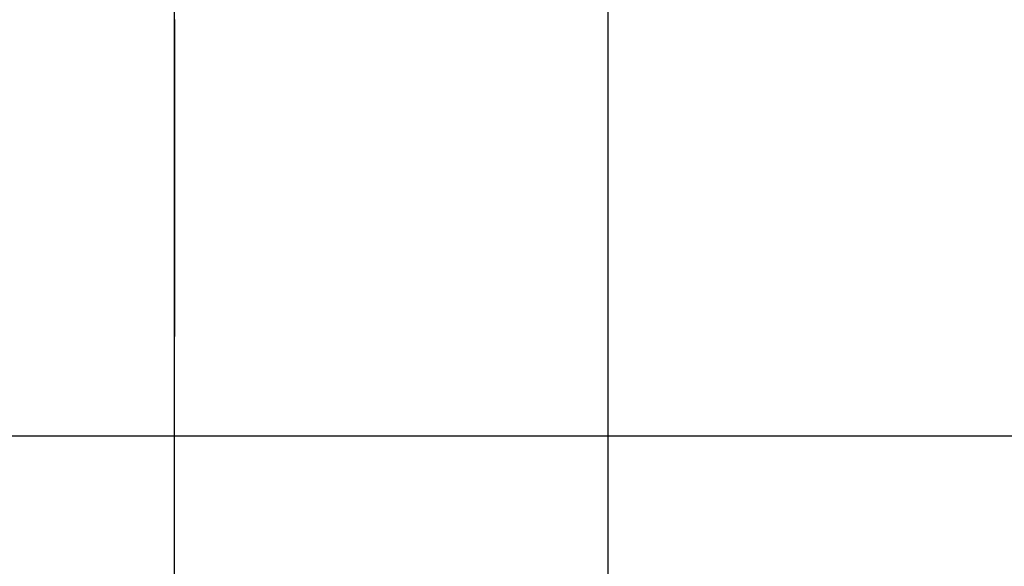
# Model space of a CAD drawing. Extents: x -270 to 272, y -152 to 146.
# Tile 48 of 256: x 228 to 231.63, y -112.86 to -110.84. Entities that reach past the tile are written whole.
import ezdxf

# ---------------------------------------------------------------- set-up
doc = ezdxf.new("R2010")
doc.units = 0
doc.layers.get('0').update_dxf_attribs({"linetype": 'CONTINUOUS'})

msp = doc.modelspace()

# ---------------------------------------------------------------- linework, layer by layer
at = {"color": 250}
for p, q in [((228.568, -131.9306), (228.568, -27.4746)), ((164.9293, -112.3747), (257.0632, -112.3747))]:
    msp.add_line(p, q, dxfattribs=at)
for p, q in [((230.168, -129.9306), (230.168, -35.4746)), ((228.568, -129.9306), (228.568, -100.5626)), ((228.568, -110.8906), (228.568, -110.8398)), ((228.568, -110.8398), (228.568, -110.8906)), ((228.568, -110.8906), (228.568, -110.8398)), ((228.568, -110.8398), (228.568, -110.8906)), ((228.568, -110.8906), (228.568, -110.8398)), ((228.568, -110.8398), (228.568, -110.8906)), ((228.568, -110.8906), (228.568, -110.8406)), ((228.568, -110.8406), (228.568, -110.8906)), ((228.568, -110.8906), (228.568, -110.8406)), ((228.568, -110.8406), (228.568, -110.8906)), ((228.568, -110.8906), (228.568, -110.8406)), ((228.568, -110.8406), (228.568, -110.8906)), ((228.568, -110.8906), (228.568, -110.8406)), ((228.568, -110.8406), (228.568, -110.8906)), ((228.568, -110.9414), (228.568, -110.8906)), ((228.568, -110.8906), (228.568, -110.9414)), ((228.568, -110.9414), (228.568, -110.8906)), ((228.568, -110.8906), (228.568, -110.9414)), ((228.568, -110.9414), (228.568, -110.8906)), ((228.568, -110.8906), (228.568, -110.9414)), ((228.568, -110.9922), (228.568, -110.9414)), ((228.568, -110.9414), (228.568, -110.9922)), ((228.568, -110.9922), (228.568, -110.9414)), ((228.568, -110.9414), (228.568, -110.9922)), ((228.568, -110.9922), (228.568, -110.9414)), ((228.568, -110.9414), (228.568, -110.9922)), ((228.568, -111.043), (228.568, -110.9922)), ((228.568, -110.9922), (228.568, -111.043)), ((228.568, -111.043), (228.568, -110.9922)), ((228.568, -110.9922), (228.568, -111.043)), ((228.568, -111.043), (228.568, -110.9922)), ((228.568, -110.9922), (228.568, -111.043)), ((228.568, -111.0938), (228.568, -111.043)), ((228.568, -111.043), (228.568, -111.0938)), ((228.568, -111.0938), (228.568, -111.043)), ((228.568, -111.043), (228.568, -111.0938)), ((228.568, -111.0938), (228.568, -111.043)), ((228.568, -111.043), (228.568, -111.0938)), ((228.568, -111.1446), (228.568, -111.0938)), ((228.568, -111.0938), (228.568, -111.1446)), ((228.568, -111.1446), (228.568, -111.0938)), ((228.568, -111.0938), (228.568, -111.1446)), ((228.568, -111.1446), (228.568, -111.0938)), ((228.568, -111.0938), (228.568, -111.1446)), ((228.568, -111.1954), (228.568, -111.1446)), ((228.568, -111.1446), (228.568, -111.1954)), ((228.568, -111.1954), (228.568, -111.1446)), ((228.568, -111.1446), (228.568, -111.1954)), ((228.568, -111.1954), (228.568, -111.1446)), ((228.568, -111.1446), (228.568, -111.1954)), ((228.568, -111.2462), (228.568, -111.1954)), ((228.568, -111.1954), (228.568, -111.2462)), ((228.568, -111.2462), (228.568, -111.1954)), ((228.568, -111.1954), (228.568, -111.2462)), ((228.568, -111.2462), (228.568, -111.1954)), ((228.568, -111.1954), (228.568, -111.2462)), ((228.568, -111.297), (228.568, -111.2462)), ((228.568, -111.2462), (228.568, -111.297)), ((228.568, -111.297), (228.568, -111.2462)), ((228.568, -111.2462), (228.568, -111.297)), ((228.568, -111.297), (228.568, -111.2462)), ((228.568, -111.2462), (228.568, -111.297)), ((228.568, -111.3478), (228.568, -111.297)), ((228.568, -111.297), (228.568, -111.3478)), ((228.568, -111.3478), (228.568, -111.297)), ((228.568, -111.297), (228.568, -111.3478)), ((228.568, -111.3478), (228.568, -111.297)), ((228.568, -111.297), (228.568, -111.3478)), ((228.568, -111.3986), (228.568, -111.3478)), ((228.568, -111.3478), (228.568, -111.3986)), ((228.568, -111.3986), (228.568, -111.3478)), ((228.568, -111.3478), (228.568, -111.3986)), ((228.568, -111.3986), (228.568, -111.3478)), ((228.568, -111.3478), (228.568, -111.3986)), ((228.568, -111.4494), (228.568, -111.3986)), ((228.568, -111.3986), (228.568, -111.4494)), ((228.568, -111.4494), (228.568, -111.3986)), ((228.568, -111.3986), (228.568, -111.4494)), ((228.568, -111.4494), (228.568, -111.3986)), ((228.568, -111.3986), (228.568, -111.4494)), ((228.568, -111.5002), (228.568, -111.4494)), ((228.568, -111.4494), (228.568, -111.5002)), ((228.568, -111.5002), (228.568, -111.4494)), ((228.568, -111.4494), (228.568, -111.5002)), ((228.568, -111.5002), (228.568, -111.4494)), ((228.568, -111.4494), (228.568, -111.5002)), ((228.568, -111.551), (228.568, -111.5002)), ((228.568, -111.5002), (228.568, -111.551)), ((228.568, -111.551), (228.568, -111.5002)), ((228.568, -111.5002), (228.568, -111.551)), ((228.568, -111.551), (228.568, -111.5002)), ((228.568, -111.5002), (228.568, -111.551)), ((228.568, -111.6018), (228.568, -111.551)), ((228.568, -111.551), (228.568, -111.6018)), ((228.568, -111.6018), (228.568, -111.551)), ((228.568, -111.551), (228.568, -111.6018)), ((228.568, -111.6018), (228.568, -111.551)), ((228.568, -111.551), (228.568, -111.6018)), ((228.568, -111.6526), (228.568, -111.6018)), ((228.568, -111.6018), (228.568, -111.6526)), ((228.568, -111.6526), (228.568, -111.6018)), ((228.568, -111.6018), (228.568, -111.6526)), ((228.568, -111.6526), (228.568, -111.6018)), ((228.568, -111.6018), (228.568, -111.6526)), ((228.568, -111.7034), (228.568, -111.6526)), ((228.568, -111.6526), (228.568, -111.7034)), ((228.568, -111.7034), (228.568, -111.6526)), ((228.568, -111.6526), (228.568, -111.7034)), ((228.568, -111.7034), (228.568, -111.6526)), ((228.568, -111.6526), (228.568, -111.7034)), ((228.568, -111.7542), (228.568, -111.7034)), ((228.568, -111.7034), (228.568, -111.7542)), ((228.568, -111.7542), (228.568, -111.7034)), ((228.568, -111.7034), (228.568, -111.7542)), ((228.568, -111.7542), (228.568, -111.7034)), ((228.568, -111.7034), (228.568, -111.7542)), ((228.568, -111.805), (228.568, -111.7542)), ((228.568, -111.7542), (228.568, -111.805)), ((228.568, -111.805), (228.568, -111.7542)), ((228.568, -111.7542), (228.568, -111.805)), ((228.568, -111.805), (228.568, -111.7542)), ((228.568, -111.7542), (228.568, -111.805)), ((228.568, -111.8558), (228.568, -111.805)), ((228.568, -111.805), (228.568, -111.8558)), ((228.568, -111.8558), (228.568, -111.805)), ((228.568, -111.805), (228.568, -111.8558)), ((228.568, -111.8558), (228.568, -111.805)), ((228.568, -111.805), (228.568, -111.8558)), ((228.568, -111.9066), (228.568, -111.8558)), ((228.568, -111.8558), (228.568, -111.9066)), ((228.568, -111.9066), (228.568, -111.8558)), ((228.568, -111.8558), (228.568, -111.9066)), ((228.568, -111.9066), (228.568, -111.8558)), ((228.568, -111.8558), (228.568, -111.9066)), ((228.568, -111.9574), (228.568, -111.9066)), ((228.568, -111.9066), (228.568, -111.9574)), ((228.568, -111.9574), (228.568, -111.9066)), ((228.568, -111.9066), (228.568, -111.9574)), ((228.568, -111.9574), (228.568, -111.9066)), ((228.568, -111.9066), (228.568, -111.9574)), ((228.568, -112.0082), (228.568, -111.9574)), ((228.568, -111.9574), (228.568, -112.0082)), ((228.568, -112.0082), (228.568, -111.9574)), ((228.568, -111.9574), (228.568, -112.0082)), ((228.568, -112.0082), (228.568, -111.9574)), ((228.568, -111.9574), (228.568, -112.0082))]:
    msp.add_line(p, q)

doc.saveas('drawing.dxf')
